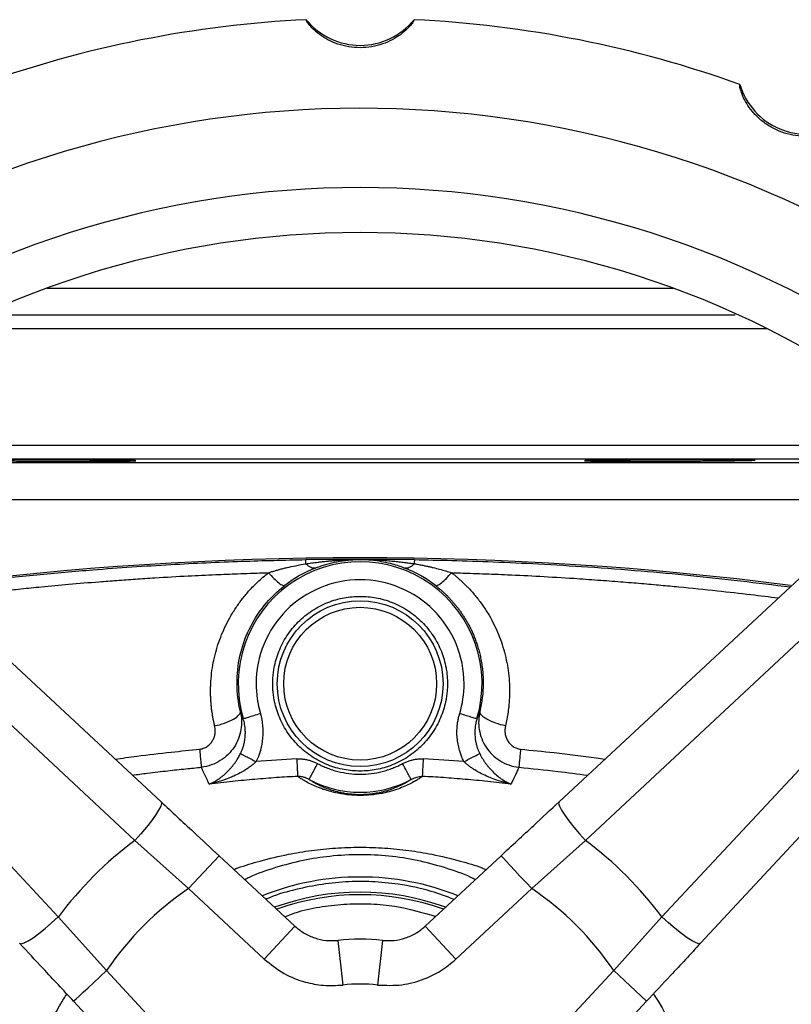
# Model space of a CAD drawing. Header units: millimetres. Extents: x 448 to 1828, y 150 to 1321.
# Tile 6 of 61: x 978 to 1064, y 290 to 400. Entities that reach past the tile are written whole.
import ezdxf

# ---------------------------------------------------------------- set-up
doc = ezdxf.new("R2010")
doc.units = ezdxf.units.MM

msp = doc.modelspace()

# ---------------------------------------------------------------- linework, layer by layer
at = {"color": 7, "linetype": 'Continuous', "lineweight": 25}
for p, q in [((981.07, 369.76), (1015.89, 369.76)), ((1015.89, 369.76), (1050.7, 369.76)), ((956.12, 347.6), (993.76, 312.62)), ((1038.01, 312.62), (1075.65, 347.6)), ((953.25, 343.36), (990.82, 308.33)), ((1040.95, 308.33), (1078.52, 343.36)), ((982.31, 299.82), (947.28, 337.4)), ((1084.49, 337.4), (1049.46, 299.82)), ((1088.73, 334.52), (1053.75, 296.89)), ((990.82, 308.33), (996.8, 302.97)), ((1034.97, 302.97), (1040.95, 308.33)), ((1000.2, 306.63), (996.8, 302.97)), ((1000.2, 306.63), (1008.64, 298.79)), ((1023.13, 298.79), (1031.57, 306.63)), ((996.8, 302.97), (1005.23, 295.12)), ((1026.54, 295.12), (1034.97, 302.97)), ((987.68, 293.85), (982.31, 299.82)), ((1049.46, 299.82), (1044.09, 293.85)), ((1008.64, 298.79), (1005.23, 295.12)), ((1023.13, 298.79), (1026.54, 295.12)), ((1013.4, 297.21), (1013.95, 292.24)), ((1018.37, 297.21), (1017.82, 292.24)), ((995.52, 285.41), (987.68, 293.85)), ((1044.09, 293.85), (1036.25, 285.41)), ((1047.75, 290.44), (1044.09, 293.85)), ((991.86, 282.01), (984.02, 290.44)), ((1047.75, 290.44), (1039.91, 282.01))]:
    msp.add_line(p, q, dxfattribs=at)
at = {"color": 8, "linetype": 'Continuous', "lineweight": 25}
for p, q in [((970.65, 365.26), (1015.03, 365.26)), ((1015.03, 365.26), (1061.13, 365.26)), ((1015.3, 352.25), (954.22, 352.25)), ((1077.57, 352.25), (1015.3, 352.25)), ((1015.89, 350.75), (954.29, 350.75)), ((1077.39, 350.75), (1015.89, 350.75)), ((954.29, 350.35), (1015.89, 350.35)), ((1015.89, 350.35), (1077.4, 350.35)), ((1074.61, 346.22), (957.16, 346.22))]:
    msp.add_line(p, q, dxfattribs=at)
at = {"color": 7, "linetype": 'Continuous', "lineweight": 25, "flags": 128}
for points in [[(993.76, 312.62), (993.8, 312.44), (993.71, 312.13), (993.48, 311.69), (993.13, 311.13), (992.67, 310.5), (992.12, 309.8), (991.49, 309.07), (990.82, 308.33)], [(1038.01, 312.62), (1037.97, 312.44), (1038.06, 312.13), (1038.29, 311.69), (1038.64, 311.13), (1039.1, 310.5), (1039.66, 309.8), (1040.28, 309.07), (1040.95, 308.33)], [(1031.57, 306.63), (1031.63, 306.56), (1031.83, 306.35), (1032.14, 306.01), (1032.56, 305.55), (1033.08, 305), (1033.67, 304.37), (1034.31, 303.68), (1034.97, 302.97)], [(978.02, 296.89), (978.2, 296.84), (978.52, 296.94), (978.96, 297.16), (979.51, 297.51), (980.15, 297.98), (980.85, 298.53), (981.58, 299.15), (982.31, 299.82)], [(1053.75, 296.89), (1053.57, 296.84), (1053.25, 296.94), (1052.81, 297.16), (1052.26, 297.51), (1051.62, 297.98), (1050.92, 298.53), (1050.19, 299.15), (1049.46, 299.82)], [(984.02, 290.44), (984.09, 290.51), (984.3, 290.7), (984.63, 291.01), (985.09, 291.44), (985.64, 291.95), (986.28, 292.54), (986.97, 293.18), (987.68, 293.85)]]:
    msp.add_lwpolyline(points, dxfattribs=at)
at = {"color": 7, "linetype": 'Continuous', "lineweight": 25}
for radius in [9.22, 9.22, 8.5]:
    msp.add_circle((1015.89, 325.76), radius, dxfattribs=at)
for centre, radius, start, end in [((1015.89, 274.76), 125, 92.7514, 109.7488), ((1015.89, 404.49), 7.73, 219.0924, 320.9076), ((1015.89, 274.76), 125, 70.2518, 87.2495), ((1065.53, 394.61), 7.73, 196.5924, 298.4076), ((1015.89, 274.76), 115, 0.8163, 135), ((1015.89, 274.76), 106.18, 54.2173, 125.7827), ((1015.89, 274.76), 101.18, 54.218, 125.7827), ((1015.89, 274.76), 115, 135, 267.5663), ((1015.89, -34.74), 374.5, 82.6576, 97.3479), ((1015.89, 325.76), 13.56, 343.3514, 196.6486), ((1015.89, 325.76), 12.07, 241.982, 298.0179), ((1015.89, 274.76), 41.89, 126.7451, 143.2549), ((1015.89, 274.76), 41.89, 36.7451, 53.2549), ((1015.89, 274.76), 29.5, 68.333, 111.667), ((1015.89, 274.76), 34.06, 124.0846, 145.9154), ((1015.89, 274.76), 27.81, 69.9954, 110.0046), ((1015.89, 274.76), 34.06, 34.0846, 55.9154), ((1015.89, 274.76), 22.59, 83.6758, 96.3242), ((1015.89, 274.76), 17.59, 83.6758, 96.3242)]:
    msp.add_arc(centre, radius, start, end, dxfattribs=at)
at = {"color": 8, "linetype": 'Continuous', "lineweight": 25}
msp.add_arc((1015.89, 274.76), 27.53, 70.2944, 109.7056, dxfattribs=at)
at = {"color": 7, "linetype": 'Continuous', "lineweight": 25}
for points, knots in [([(1021.89, 399.62), (1021.89, 399.59), (1021.9, 399.53), (1021.62, 399.13), (1021.14, 398.58), (1020.42, 397.96), (1019.5, 397.37), (1018.4, 396.89), (1017.18, 396.57), (1015.89, 396.47), (1014.61, 396.57), (1013.38, 396.89), (1012.27, 397.37), (1011.34, 397.97), (1010.62, 398.59), (1010.14, 399.14), (1009.87, 399.53), (1009.88, 399.59), (1009.89, 399.62)], [0, 0, 0, 0, 0.0742073, 0.1444005, 0.2109035, 0.2724193, 0.330581, 0.387672, 0.4434376, 0.4996006, 0.5557429, 0.6114246, 0.6692692, 0.7280609, 0.7898315, 0.8566264, 0.9261415, 1, 1, 1, 1]), ([(1069.21, 387.82), (1069.2, 387.79), (1069.19, 387.73), (1068.78, 387.47), (1068.12, 387.15), (1067.22, 386.85), (1066.14, 386.65), (1064.95, 386.63), (1063.7, 386.8), (1062.47, 387.2), (1061.32, 387.79), (1060.31, 388.55), (1059.47, 389.42), (1058.84, 390.33), (1058.41, 391.18), (1058.18, 391.87), (1058.08, 392.34), (1058.11, 392.38), (1058.12, 392.41)], [0, 0, 0, 0, 0.074207, 0.144401, 0.210903, 0.272419, 0.330581, 0.387672, 0.443438, 0.499601, 0.555743, 0.611425, 0.669269, 0.728061, 0.789831, 0.856626, 0.926141, 1, 1, 1, 1]), ([(1015.89, 366.76), (1012.63, 366.76), (1006.02, 366.76), (996.01, 366.76), (985.92, 366.76), (978.49, 366.76), (974.6, 366.76), (973.92, 366.76)], [0, 0, 0, 0, 0.226378, 0.460377, 0.701327, 0.948393, 1, 1, 1, 1]), ([(1057.61, 366.76), (1057.01, 366.76), (1053.17, 366.76), (1045.86, 366.76), (1035.76, 366.76), (1025.76, 366.76), (1019.14, 366.76), (1015.89, 366.76)], [0, 0, 0, 0, 0.045416, 0.294095, 0.536618, 0.772144, 1, 1, 1, 1]), ([(981.44, 350.66), (981.34, 350.66), (981.13, 350.66), (980.82, 350.66), (980.51, 350.66), (980.21, 350.67), (979.9, 350.67), (979.39, 350.67), (978.69, 350.67), (977.81, 350.67), (976.96, 350.67), (975.89, 350.67), (974.72, 350.66), (973.56, 350.66), (972.67, 350.65), (972.08, 350.63), (971.88, 350.62), (972.05, 350.61), (972.48, 350.59), (972.92, 350.58), (973.14, 350.58), (973.44, 350.57), (973.94, 350.57), (974.91, 350.55), (976.04, 350.54), (977.22, 350.53), (978.09, 350.53), (978.97, 350.52), (979.72, 350.52), (980.37, 350.51), (980.91, 350.51), (981.26, 350.51), (981.44, 350.51)], [0, 0, 0, 0, 0.010416, 0.020816, 0.031208, 0.0416, 0.052001, 0.06242, 0.093665, 0.124912, 0.156203, 0.187498, 0.250103, 0.307906, 0.368816, 0.432832, 0.499953, 0.556095, 0.624874, 0.650296, 0.661961, 0.672927, 0.709781, 0.749947, 0.820828, 0.853607, 0.886185, 0.916095, 0.945906, 0.963967, 0.981974, 1, 1, 1, 1]), ([(981.44, 350.51), (981.55, 350.51), (981.76, 350.51), (982.07, 350.51), (982.38, 350.51), (982.68, 350.51), (982.99, 350.5), (983.5, 350.5), (984.21, 350.5), (985.09, 350.5), (985.93, 350.5), (986.98, 350.5), (988.18, 350.51), (989.4, 350.52), (990.33, 350.53), (990.84, 350.54), (990.98, 350.56), (990.9, 350.57), (990.74, 350.57), (990.58, 350.58), (990.45, 350.58), (990.08, 350.59), (989.36, 350.61), (988.13, 350.62), (986.91, 350.63), (985.78, 350.64), (984.92, 350.65), (984.04, 350.65), (983.27, 350.66), (982.59, 350.66), (982.02, 350.66), (981.64, 350.66), (981.44, 350.66)], [0, 0, 0, 0, 0.0104614, 0.0208916, 0.0313051, 0.0417167, 0.0521414, 0.0625938, 0.0938662, 0.1251383, 0.1563952, 0.1876561, 0.2485324, 0.3107662, 0.3790078, 0.446447, 0.4999409, 0.5400844, 0.5769437, 0.5879126, 0.5995811, 0.6250121, 0.6937803, 0.7499313, 0.8172166, 0.8492375, 0.8813689, 0.9118061, 0.9422931, 0.9615308, 0.9807477, 1, 1, 1, 1]), ([(1057.04, 350.66), (1056.97, 350.66), (1056.82, 350.66), (1056.59, 350.66), (1056.36, 350.66), (1056.11, 350.67), (1055.86, 350.67), (1055.44, 350.67), (1054.82, 350.67), (1053.97, 350.67), (1053.09, 350.67), (1051.89, 350.67), (1050.37, 350.66), (1048.57, 350.66), (1046.81, 350.65), (1045.1, 350.63), (1043.64, 350.62), (1042.41, 350.61), (1041.69, 350.59), (1041.33, 350.58), (1041.19, 350.58), (1041.04, 350.57), (1040.88, 350.57), (1040.78, 350.55), (1040.94, 350.54), (1041.31, 350.53), (1041.66, 350.53), (1042.08, 350.52), (1042.5, 350.52), (1042.89, 350.51), (1043.24, 350.51), (1043.48, 350.51), (1043.61, 350.51)], [0, 0, 0, 0, 0.010416, 0.020816, 0.031208, 0.0416, 0.052001, 0.06242, 0.093665, 0.124912, 0.156203, 0.187498, 0.250103, 0.307906, 0.368816, 0.432832, 0.499953, 0.556095, 0.624874, 0.650296, 0.661961, 0.672927, 0.709781, 0.749947, 0.820828, 0.853607, 0.886185, 0.916095, 0.945906, 0.963967, 0.981974, 1, 1, 1, 1]), ([(1043.61, 350.51), (1043.68, 350.51), (1043.82, 350.51), (1044.04, 350.51), (1044.26, 350.51), (1044.5, 350.51), (1044.73, 350.5), (1045.14, 350.5), (1045.74, 350.5), (1046.56, 350.5), (1047.42, 350.5), (1048.62, 350.5), (1050.19, 350.51), (1052.12, 350.52), (1053.86, 350.53), (1055.45, 350.54), (1056.94, 350.56), (1057.97, 350.57), (1058.52, 350.58), (1058.73, 350.58), (1059, 350.59), (1059.45, 350.6), (1059.77, 350.61), (1059.86, 350.62), (1059.72, 350.63), (1059.38, 350.64), (1059.05, 350.65), (1058.64, 350.65), (1058.22, 350.66), (1057.81, 350.66), (1057.44, 350.66), (1057.18, 350.66), (1057.04, 350.66)], [0, 0, 0, 0, 0.009952, 0.019877, 0.029787, 0.039696, 0.049615, 0.059559, 0.08993, 0.120299, 0.151268, 0.182241, 0.245305, 0.309566, 0.375023, 0.42689, 0.489356, 0.562405, 0.584851, 0.595612, 0.606063, 0.644751, 0.714499, 0.749918, 0.817207, 0.849229, 0.881362, 0.911801, 0.94229, 0.961529, 0.980747, 1, 1, 1, 1]), ([(1015.89, 339.58), (1015.72, 339.59), (1015.39, 339.59), (1014.9, 339.59), (1014.33, 339.59), (1013.68, 339.59), (1012.96, 339.59), (1012.29, 339.59), (1011.66, 339.58), (1011.05, 339.58), (1010.44, 339.57), (1010.05, 339.56), (1009.85, 339.56)], [0, 0, 0, 0, 0.087893, 0.171118, 0.2497, 0.378576, 0.500021, 0.606508, 0.709512, 0.809258, 0.905996, 1, 1, 1, 1]), ([(1009.86, 339.1), (1009.86, 339.25), (1009.85, 339.37), (1009.85, 339.52), (1009.85, 339.56), (1009.85, 339.56)], [0, 0, 0, 0, 0.5, 0.5, 1, 1, 1, 1]), ([(1009.86, 339.1), (1009.96, 339.12), (1010.17, 339.15), (1010.5, 339.19), (1010.85, 339.24), (1011.21, 339.28), (1011.6, 339.33), (1012, 339.37), (1012.43, 339.41), (1013.27, 339.49), (1014.31, 339.56), (1015.31, 339.58), (1015.77, 339.58), (1015.89, 339.58)], [0, 0, 0, 0, 0.0516269, 0.1062272, 0.1638831, 0.2246672, 0.2886419, 0.3558588, 0.4263587, 0.5001716, 0.7730825, 0.9414902, 1, 1, 1, 1]), ([(1010.9, 338.62), (1010.99, 338.66), (1011.16, 338.72), (1011.41, 338.81), (1011.67, 338.9), (1011.93, 338.99), (1012.2, 339.07), (1012.47, 339.14), (1012.74, 339.21), (1013.02, 339.27), (1013.41, 339.35), (1013.93, 339.44), (1014.57, 339.52), (1015.23, 339.57), (1015.67, 339.58), (1015.89, 339.58)], [0, 0, 0, 0, 0.056538, 0.112685, 0.16851, 0.224074, 0.279435, 0.334642, 0.389736, 0.44476, 0.499766, 0.624773, 0.749953, 0.875104, 1, 1, 1, 1]), ([(1021.92, 339.56), (1021.81, 339.56), (1021.59, 339.56), (1021.27, 339.57), (1020.93, 339.57), (1020.6, 339.58), (1020.25, 339.58), (1019.91, 339.58), (1019.55, 339.59), (1019.2, 339.59), (1018.71, 339.59), (1018.09, 339.59), (1017.36, 339.59), (1016.62, 339.59), (1016.14, 339.59), (1015.89, 339.58)], [0, 0, 0, 0, 0.051878, 0.104568, 0.158119, 0.212579, 0.267992, 0.324401, 0.381846, 0.440366, 0.499997, 0.621402, 0.750316, 0.869832, 1, 1, 1, 1]), ([(1015.89, 339.58), (1016, 339.58), (1016.22, 339.58), (1016.55, 339.57), (1016.87, 339.55), (1017.2, 339.52), (1017.74, 339.46), (1018.5, 339.33), (1019.39, 339.12), (1020.11, 338.9), (1020.57, 338.74), (1020.79, 338.65), (1020.87, 338.62)], [0, 0, 0, 0, 0.062747, 0.125321, 0.187764, 0.250123, 0.312944, 0.499852, 0.698394, 0.848783, 0.949671, 1, 1, 1, 1]), ([(1015.89, 339.58), (1016.01, 339.58), (1016.26, 339.58), (1016.77, 339.57), (1017.39, 339.55), (1018.15, 339.51), (1018.88, 339.46), (1019.56, 339.39), (1020.2, 339.32), (1020.8, 339.25), (1021.37, 339.18), (1021.74, 339.13), (1021.91, 339.1)], [0, 0, 0, 0, 0.063273, 0.125357, 0.250269, 0.375779, 0.499807, 0.611104, 0.716818, 0.816866, 0.911235, 1, 1, 1, 1]), ([(1021.92, 339.56), (1021.92, 339.56), (1021.92, 339.52), (1021.92, 339.37), (1021.91, 339.25), (1021.91, 339.1)], [0, 0, 0, 0, 0.5, 0.5, 1, 1, 1, 1]), ([(1005.71, 338.11), (1005.83, 338.15), (1006.09, 338.23), (1006.49, 338.35), (1006.9, 338.46), (1007.33, 338.58), (1007.93, 338.72), (1008.78, 338.91), (1009.47, 339.04), (1009.86, 339.1)], [0, 0, 0, 0, 0.092578, 0.188875, 0.288883, 0.392598, 0.500018, 0.724086, 1, 1, 1, 1]), ([(1010.9, 338.62), (1010.84, 338.6), (1010.69, 338.58), (1010.43, 338.66), (1010.14, 338.83), (1009.95, 339.01), (1009.86, 339.1)], [-0.000001, -0.000001, -0.000001, -0.000001, 0.25, 0.5, 0.75, 1, 1, 1, 1]), ([(1021.91, 339.1), (1021.82, 339.01), (1021.63, 338.83), (1021.34, 338.66), (1021.09, 338.58), (1020.93, 338.6), (1020.87, 338.62)], [0.0000009, 0.0000009, 0.0000009, 0.0000009, 0.25, 0.5, 0.75, 1, 1, 1, 1]), ([(1021.91, 339.1), (1022.08, 339.08), (1022.39, 339.02), (1022.84, 338.93), (1023.26, 338.85), (1023.64, 338.77), (1024.13, 338.65), (1024.72, 338.5), (1025.41, 338.31), (1025.85, 338.17), (1026.06, 338.11)], [0, 0, 0, 0, 0.116599, 0.224897, 0.324893, 0.416592, 0.5, 0.676969, 0.843643, 1, 1, 1, 1]), ([(999.71, 321.07), (999.68, 321.2), (999.62, 321.47), (999.54, 321.88), (999.47, 322.29), (999.4, 322.71), (999.35, 323.13), (999.31, 323.56), (999.28, 323.99), (999.26, 324.42), (999.26, 324.86), (999.26, 325.31), (999.28, 326), (999.36, 326.93), (999.54, 328.1), (999.81, 329.26), (1000.16, 330.39), (1000.59, 331.5), (1001.1, 332.58), (1001.69, 333.63), (1002.35, 334.63), (1003.08, 335.59), (1003.8, 336.39), (1004.47, 337.06), (1005.07, 337.6), (1005.5, 337.94), (1005.71, 338.11)], [0, 0, 0, 0, 0.021921, 0.043969, 0.066154, 0.088487, 0.11098, 0.133644, 0.156492, 0.179535, 0.202787, 0.226262, 0.249973, 0.312064, 0.375062, 0.437442, 0.500019, 0.562094, 0.624926, 0.687655, 0.750101, 0.812655, 0.874936, 0.916841, 0.958503, 1, 1, 1, 1]), ([(1027.45, 325.76), (1027.45, 328.83), (1026.23, 331.77), (1021.89, 336.1), (1018.95, 337.32), (1012.82, 337.32), (1009.88, 336.1), (1005.54, 331.77), (1004.32, 328.83), (1004.32, 325.76)], [0, 0, 0, 0, 0.25, 0.25, 0.5, 0.5, 0.75, 0.75, 1, 1, 1, 1]), ([(1005.71, 338.11), (1005.9, 337.89), (1006.1, 337.67), (1006.48, 337.28), (1006.67, 337.11), (1007.01, 336.84), (1007.15, 336.75), (1007.38, 336.66), (1007.46, 336.65), (1007.51, 336.68)], [0, 0, 0, 0, 0.25, 0.25, 0.5, 0.5, 0.75, 0.75, 1, 1, 1, 1]), ([(1024.27, 336.68), (1024.31, 336.65), (1024.4, 336.66), (1024.62, 336.75), (1024.76, 336.84), (1025.1, 337.11), (1025.29, 337.28), (1025.67, 337.67), (1025.87, 337.89), (1026.06, 338.11)], [0, 0, 0, 0, 0.25, 0.25, 0.5, 0.5, 0.75, 0.75, 1, 1, 1, 1]), ([(1026.06, 338.11), (1026.17, 338.02), (1026.38, 337.86), (1026.69, 337.6), (1027, 337.33), (1027.29, 337.06), (1027.59, 336.77), (1028.06, 336.29), (1028.69, 335.59), (1029.42, 334.63), (1030.09, 333.63), (1030.87, 332.24), (1031.65, 330.41), (1032.16, 328.49), (1032.41, 326.93), (1032.51, 325.75), (1032.52, 324.57), (1032.46, 323.52), (1032.35, 322.61), (1032.23, 321.83), (1032.11, 321.32), (1032.06, 321.07)], [0, 0, 0, 0, 0.020667, 0.04139, 0.062179, 0.083042, 0.10399, 0.125033, 0.187426, 0.250062, 0.312515, 0.37507, 0.500005, 0.624937, 0.687885, 0.749956, 0.812948, 0.874964, 0.917208, 0.958864, 1, 1, 1, 1]), ([(1002.2, 325.76), (1002.19, 326.79), (1002.3, 327.83), (1002.75, 329.85), (1003.09, 330.84), (1004, 332.73), (1004.56, 333.63), (1005.89, 335.27), (1006.65, 336.02), (1007.51, 336.68)], [0, 0, 0, 0, 0.25, 0.25, 0.5, 0.5, 0.75, 0.75, 1, 1, 1, 1]), ([(1024.27, 336.68), (1024.36, 336.61), (1024.55, 336.46), (1024.83, 336.22), (1025.11, 335.98), (1025.39, 335.72), (1025.66, 335.45), (1025.92, 335.17), (1026.18, 334.88), (1026.44, 334.58), (1026.69, 334.27), (1026.94, 333.94), (1027.17, 333.61), (1027.4, 333.26), (1027.63, 332.91), (1027.84, 332.54), (1028.04, 332.16), (1028.24, 331.76), (1028.44, 331.33), (1028.63, 330.86), (1028.82, 330.35), (1029, 329.81), (1029.16, 329.22), (1029.3, 328.6), (1029.42, 327.94), (1029.51, 327.25), (1029.57, 326.51), (1029.58, 326.01), (1029.58, 325.76)], [0, 0, 0, 0, 0.027965, 0.056363, 0.085194, 0.114459, 0.144162, 0.174302, 0.204881, 0.2359, 0.26736, 0.299263, 0.33161, 0.364401, 0.397637, 0.43132, 0.465449, 0.500026, 0.538044, 0.578726, 0.622073, 0.668084, 0.716757, 0.768091, 0.822084, 0.878735, 0.938041, 1, 1, 1, 1]), ([(1006.17, 325.76), (1006.17, 325.86), (1006.17, 326.06), (1006.18, 326.35), (1006.21, 326.65), (1006.24, 326.94), (1006.28, 327.24), (1006.36, 327.74), (1006.53, 328.45), (1006.84, 329.35), (1007.24, 330.24), (1007.91, 331.38), (1008.96, 332.68), (1010.52, 333.94), (1012.26, 334.85), (1014.07, 335.37), (1015.89, 335.53), (1017.7, 335.37), (1019.51, 334.85), (1021.25, 333.94), (1022.81, 332.68), (1023.86, 331.38), (1024.53, 330.24), (1024.93, 329.35), (1025.24, 328.45), (1025.43, 327.64), (1025.54, 326.94), (1025.59, 326.35), (1025.6, 325.96), (1025.6, 325.76)], [0, 0, 0, 0, 0.009731, 0.019445, 0.029151, 0.038858, 0.048574, 0.05831, 0.089198, 0.120102, 0.152278, 0.18447, 0.250119, 0.315768, 0.380053, 0.441772, 0.500003, 0.558234, 0.619953, 0.684238, 0.749888, 0.815537, 0.847712, 0.879904, 0.910792, 0.941696, 0.961139, 0.980549, 1, 1, 1, 1]), ([(1025.6, 325.76), (1025.6, 325.66), (1025.6, 325.46), (1025.59, 325.17), (1025.56, 324.87), (1025.53, 324.58), (1025.49, 324.28), (1025.41, 323.78), (1025.24, 323.07), (1024.93, 322.16), (1024.53, 321.28), (1023.86, 320.14), (1022.81, 318.84), (1021.25, 317.58), (1019.51, 316.67), (1017.7, 316.15), (1015.89, 315.99), (1014.07, 316.15), (1012.26, 316.67), (1010.52, 317.58), (1008.96, 318.84), (1007.91, 320.14), (1007.24, 321.28), (1006.84, 322.16), (1006.53, 323.07), (1006.34, 323.87), (1006.23, 324.58), (1006.18, 325.17), (1006.17, 325.56), (1006.17, 325.76)], [0, 0, 0, 0, 0.009731, 0.019445, 0.029151, 0.038858, 0.048574, 0.05831, 0.089198, 0.120102, 0.152278, 0.18447, 0.250119, 0.315768, 0.380053, 0.441772, 0.500003, 0.558234, 0.619953, 0.684238, 0.749888, 0.815537, 0.847712, 0.879904, 0.910792, 0.941696, 0.961139, 0.980549, 1, 1, 1, 1]), ([(1002.57, 322.68), (1002.72, 322.02), (1002.75, 320.98), (1002.39, 319.64), (1001.91, 318.69), (1001.23, 317.85), (1000.07, 316.94), (999, 316.55), (998.23, 316.47)], [-0.000009, -0.000009, -0.000009, -0.000009, 0.25, 0.375, 0.5, 0.625, 0.75, 0.999994, 0.999994, 0.999994, 0.999994]), ([(999.71, 321.07), (1000.06, 321.14), (1000.44, 321.25), (1001.17, 321.5), (1001.51, 321.66), (1002.07, 321.97), (1002.29, 322.14), (1002.54, 322.44), (1002.59, 322.57), (1002.57, 322.68)], [0, 0, 0, 0, 0.25, 0.25, 0.5, 0.5, 0.75, 0.75, 1, 1, 1, 1]), ([(1002.89, 321.87), (1002.87, 321.93), (1002.82, 322.05), (1002.75, 322.22), (1002.68, 322.38), (1002.62, 322.54), (1002.58, 322.63), (1002.57, 322.68)], [0, 0, 0, 0, 0.1988502, 0.3982644, 0.5982536, 0.7988285, 1, 1, 1, 1]), ([(1002.89, 321.87), (1002.9, 321.87), (1002.95, 321.89), (1003.14, 321.95), (1003.29, 321.99), (1003.64, 322.1), (1003.85, 322.16), (1004.31, 322.3), (1004.56, 322.37), (1004.81, 322.45)], [0, 0, 0, 0, 0.25, 0.25, 0.5, 0.5, 0.75, 0.75, 1, 1, 1, 1]), ([(1027.44, 317.09), (1027.4, 317.15), (1027.33, 317.29), (1027.24, 317.5), (1027.15, 317.71), (1027.07, 317.93), (1027, 318.15), (1026.89, 318.51), (1026.77, 319.04), (1026.67, 319.72), (1026.65, 320.41), (1026.68, 321.02), (1026.75, 321.55), (1026.84, 322.01), (1026.92, 322.3), (1026.96, 322.45)], [0, 0, 0, 0, 0.041438, 0.082914, 0.124475, 0.166166, 0.208032, 0.250119, 0.374711, 0.500008, 0.62502, 0.749973, 0.83373, 0.916958, 1, 1, 1, 1]), ([(1026.96, 322.45), (1027.21, 322.37), (1027.46, 322.3), (1027.92, 322.16), (1028.13, 322.1), (1028.48, 321.99), (1028.63, 321.95), (1028.82, 321.89), (1028.88, 321.87), (1028.88, 321.87)], [0, 0, 0, 0, 0.25, 0.25, 0.5, 0.5, 0.75, 0.75, 1, 1, 1, 1]), ([(1029.2, 322.68), (1029.19, 322.63), (1029.15, 322.54), (1029.09, 322.38), (1029.02, 322.22), (1028.95, 322.05), (1028.9, 321.93), (1028.88, 321.87)], [0, 0, 0, 0, 0.201165, 0.401736, 0.601726, 0.801143, 1, 1, 1, 1]), ([(1029.2, 322.68), (1029.05, 322.02), (1029.03, 321.33), (1029.26, 319.97), (1029.5, 319.31), (1030.28, 318.12), (1030.8, 317.6), (1032.05, 316.81), (1032.77, 316.55), (1033.54, 316.47)], [0, 0, 0, 0, 0.25, 0.25, 0.5, 0.5, 0.75, 0.75, 1, 1, 1, 1]), ([(1032.06, 321.07), (1031.71, 321.14), (1031.33, 321.25), (1030.6, 321.5), (1030.26, 321.66), (1029.7, 321.97), (1029.48, 322.14), (1029.23, 322.44), (1029.19, 322.57), (1029.2, 322.68)], [0, 0, 0, 0, 0.25, 0.25, 0.5, 0.5, 0.75, 0.75, 1, 1, 1, 1]), ([(998.03, 318.48), (998.07, 318.48), (998.14, 318.49), (998.25, 318.51), (998.36, 318.54), (998.51, 318.59), (998.68, 318.66), (998.94, 318.81), (999.22, 319.05), (999.48, 319.4), (999.67, 319.79), (999.76, 320.16), (999.78, 320.5), (999.77, 320.78), (999.73, 320.97), (999.71, 321.07)], [0, 0, 0, 0, 0.031138, 0.062303, 0.093647, 0.125322, 0.187534, 0.250275, 0.3752, 0.500193, 0.623243, 0.749867, 0.83313, 0.916104, 1, 1, 1, 1]), ([(1002.58, 317.98), (1002.61, 318.04), (1002.66, 318.15), (1002.74, 318.33), (1002.81, 318.52), (1002.88, 318.71), (1002.96, 318.99), (1003.05, 319.39), (1003.11, 319.88), (1003.13, 320.4), (1003.1, 320.84), (1003.05, 321.23), (1002.98, 321.55), (1002.92, 321.77), (1002.89, 321.87)], [0, 0, 0, 0, 0.046617, 0.09499, 0.145072, 0.196808, 0.250134, 0.363462, 0.499957, 0.626803, 0.750119, 0.833506, 0.916877, 1, 1, 1, 1]), ([(1028.88, 321.87), (1028.86, 321.8), (1028.82, 321.66), (1028.76, 321.42), (1028.72, 321.17), (1028.67, 320.83), (1028.64, 320.4), (1028.66, 319.92), (1028.71, 319.46), (1028.8, 319.04), (1028.91, 318.65), (1029.04, 318.3), (1029.14, 318.08), (1029.19, 317.98)], [0, 0, 0, 0, 0.055202, 0.115133, 0.179973, 0.249897, 0.373201, 0.500057, 0.61272, 0.719623, 0.82013, 0.913722, 1, 1, 1, 1]), ([(1032.06, 321.07), (1032.05, 321.02), (1032.03, 320.92), (1032.01, 320.78), (1031.99, 320.64), (1031.99, 320.5), (1032, 320.36), (1032.03, 320.12), (1032.1, 319.79), (1032.29, 319.4), (1032.55, 319.05), (1032.84, 318.81), (1033.09, 318.66), (1033.3, 318.57), (1033.52, 318.51), (1033.67, 318.49), (1033.74, 318.48)], [0, 0, 0, 0, 0.042092, 0.083822, 0.125345, 0.166816, 0.208387, 0.250208, 0.376781, 0.499927, 0.624923, 0.74985, 0.812479, 0.874753, 0.937648, 1, 1, 1, 1]), ([(998.03, 318.48), (998.05, 318.23), (998.08, 317.99), (998.12, 317.54), (998.14, 317.33), (998.18, 316.97), (998.2, 316.82), (998.22, 316.59), (998.23, 316.51), (998.23, 316.47)], [0, 0, 0, 0, 0.25, 0.25, 0.5, 0.5, 0.75, 0.75, 1, 1, 1, 1]), ([(999.11, 314.6), (999.16, 314.62), (999.33, 314.69), (999.61, 314.83), (999.92, 315.01), (1000.25, 315.23), (1000.6, 315.49), (1001, 315.84), (1001.33, 316.17), (1001.61, 316.5), (1001.82, 316.76), (1002.02, 317.04), (1002.2, 317.31), (1002.35, 317.55), (1002.47, 317.76), (1002.54, 317.91), (1002.58, 317.98)], [0, 0, 0, 0, 0.036345, 0.142809, 0.215964, 0.285543, 0.411286, 0.499699, 0.624672, 0.689325, 0.749733, 0.814681, 0.874425, 0.917451, 0.959259, 1, 1, 1, 1]), ([(1002.58, 317.98), (1002.61, 317.96), (1002.68, 317.93), (1002.88, 317.83), (1003.02, 317.76), (1003.35, 317.59), (1003.55, 317.49), (1003.94, 317.29), (1004.14, 317.18), (1004.34, 317.09)], [0, 0, 0, 0, 0.25, 0.25, 0.5, 0.5, 0.75, 0.75, 1, 1, 1, 1]), ([(1027.44, 317.09), (1027.63, 317.18), (1027.83, 317.29), (1028.23, 317.49), (1028.42, 317.59), (1028.75, 317.76), (1028.89, 317.83), (1029.09, 317.93), (1029.16, 317.96), (1029.19, 317.98)], [0, 0, 0, 0, 0.25, 0.25, 0.5, 0.5, 0.75, 0.75, 1, 1, 1, 1]), ([(1029.19, 317.98), (1029.21, 317.94), (1029.26, 317.85), (1029.33, 317.72), (1029.4, 317.59), (1029.48, 317.46), (1029.59, 317.28), (1029.75, 317.04), (1029.95, 316.76), (1030.16, 316.5), (1030.45, 316.17), (1030.83, 315.78), (1031.32, 315.36), (1031.81, 315.03), (1032.21, 314.81), (1032.48, 314.68), (1032.61, 314.62), (1032.66, 314.6)], [0, 0, 0, 0, 0.024328, 0.049018, 0.074105, 0.099622, 0.125599, 0.185335, 0.250294, 0.310696, 0.375357, 0.500333, 0.643089, 0.785816, 0.892859, 0.958366, 1, 1, 1, 1]), ([(1033.74, 318.48), (1033.72, 318.23), (1033.69, 317.99), (1033.65, 317.54), (1033.63, 317.33), (1033.59, 316.97), (1033.57, 316.82), (1033.55, 316.59), (1033.54, 316.51), (1033.54, 316.47)], [0, 0, 0, 0, 0.25, 0.25, 0.5, 0.5, 0.75, 0.75, 1, 1, 1, 1]), ([(1004.34, 317.09), (1004.29, 317.04), (1004.19, 316.95), (1004.03, 316.82), (1003.87, 316.69), (1003.7, 316.56), (1003.52, 316.43), (1003.33, 316.3), (1003.01, 316.09), (1002.52, 315.81), (1001.9, 315.51), (1001.21, 315.22), (1000.57, 314.99), (999.96, 314.81), (999.51, 314.69), (999.23, 314.63), (999.11, 314.6)], [0, 0, 0, 0, 0.03225, 0.065676, 0.10027, 0.136024, 0.172934, 0.210992, 0.250195, 0.363325, 0.500142, 0.602277, 0.750061, 0.851024, 0.934279, 1, 1, 1, 1]), ([(1008.83, 317.4), (1008.84, 317.19), (1008.86, 316.97), (1008.88, 316.54), (1008.89, 316.33), (1008.91, 315.97), (1008.92, 315.81), (1008.93, 315.58), (1008.93, 315.5), (1008.94, 315.45)], [0, 0, 0, 0, 0.25, 0.25, 0.5, 0.5, 0.75, 0.75, 1, 1, 1, 1]), ([(1008.83, 317.4), (1008.9, 317.4), (1009.03, 317.4), (1009.23, 317.4), (1009.43, 317.39), (1009.63, 317.37), (1009.83, 317.33), (1010.1, 317.28), (1010.42, 317.19), (1010.8, 317.05), (1011.04, 316.93), (1011.16, 316.87)], [0, 0, 0, 0, 0.082664, 0.1653544, 0.248256, 0.3315524, 0.4154242, 0.5000488, 0.6666259, 0.832837, 1, 1, 1, 1]), ([(1010.22, 315.11), (1010.22, 315.11), (1010.24, 315.16), (1010.34, 315.34), (1010.41, 315.47), (1010.59, 315.82), (1010.7, 316.02), (1010.93, 316.45), (1011.05, 316.67), (1011.16, 316.87)], [0, 0, 0, 0, 0.25, 0.25, 0.5, 0.5, 0.75, 0.75, 1, 1, 1, 1]), ([(1011.16, 316.87), (1011.25, 316.82), (1011.43, 316.73), (1011.7, 316.6), (1011.98, 316.48), (1012.26, 316.37), (1012.54, 316.26), (1012.83, 316.16), (1013.12, 316.08), (1013.72, 315.92), (1014.64, 315.74), (1015.89, 315.67), (1017.14, 315.74), (1018.15, 315.93), (1018.94, 316.16), (1019.52, 316.36), (1020.07, 316.6), (1020.43, 316.78), (1020.62, 316.87)], [0, 0, 0, 0, 0.0308785, 0.0616746, 0.0924164, 0.1231317, 0.1538486, 0.1845952, 0.2153995, 0.2462892, 0.3731253, 0.5000137, 0.6268498, 0.7537382, 0.8154061, 0.8768561, 0.9383127, 1, 1, 1, 1]), ([(1020.62, 316.87), (1020.67, 316.9), (1020.79, 316.96), (1020.98, 317.05), (1021.16, 317.12), (1021.35, 317.19), (1021.55, 317.24), (1021.81, 317.31), (1022.14, 317.37), (1022.54, 317.41), (1022.8, 317.4), (1022.94, 317.4)], [0, 0, 0, 0, 0.083587, 0.166857, 0.249976, 0.333109, 0.416422, 0.500079, 0.668203, 0.834367, 1, 1, 1, 1]), ([(1021.55, 315.11), (1021.55, 315.11), (1021.53, 315.16), (1021.43, 315.34), (1021.36, 315.47), (1021.18, 315.82), (1021.07, 316.02), (1020.84, 316.45), (1020.72, 316.67), (1020.62, 316.87)], [0, 0, 0, 0, 0.25, 0.25, 0.5, 0.5, 0.75, 0.75, 1, 1, 1, 1]), ([(1022.83, 315.45), (1022.84, 315.5), (1022.84, 315.58), (1022.85, 315.81), (1022.86, 315.97), (1022.88, 316.33), (1022.89, 316.54), (1022.91, 316.97), (1022.93, 317.19), (1022.94, 317.4)], [0, 0, 0, 0, 0.25, 0.25, 0.5, 0.5, 0.75, 0.75, 1, 1, 1, 1]), ([(1032.66, 314.6), (1032.54, 314.63), (1032.26, 314.69), (1031.81, 314.81), (1031.2, 314.99), (1030.57, 315.22), (1029.87, 315.51), (1029.25, 315.81), (1028.71, 316.12), (1028.3, 316.39), (1027.99, 316.62), (1027.7, 316.85), (1027.52, 317.01), (1027.44, 317.09)], [0, 0, 0, 0, 0.06572, 0.148971, 0.249929, 0.397718, 0.499863, 0.636679, 0.749823, 0.817672, 0.882005, 0.942794, 1, 1, 1, 1]), ([(999.11, 314.6), (999.07, 314.67), (999, 314.8), (998.91, 315), (998.82, 315.17), (998.75, 315.33), (998.68, 315.48), (998.58, 315.68), (998.47, 315.93), (998.34, 316.22), (998.27, 316.39), (998.23, 316.47)], [0, 0, 0, 0, 0.096548, 0.187811, 0.273788, 0.354477, 0.429877, 0.499987, 0.675543, 0.842215, 1, 1, 1, 1]), ([(1008.94, 315.45), (1008.55, 315.43), (1007.77, 315.39), (1006.6, 315.31), (1005.4, 315.22), (1004.18, 315.12), (1002.94, 315.01), (1001.68, 314.89), (1000.4, 314.75), (999.54, 314.65), (999.11, 314.6)], [0, 0, 0, 0, 0.117377, 0.23693, 0.358659, 0.482565, 0.608649, 0.736916, 0.867366, 1, 1, 1, 1]), ([(1022.83, 315.45), (1022.77, 315.41), (1022.65, 315.32), (1022.45, 315.19), (1022.25, 315.07), (1022.05, 314.95), (1021.72, 314.76), (1021.24, 314.51), (1020.5, 314.19), (1019.66, 313.89), (1018.63, 313.61), (1017.61, 313.43), (1016.65, 313.35), (1015.89, 313.32), (1015.12, 313.35), (1014.16, 313.43), (1013.33, 313.58), (1012.6, 313.76), (1012.12, 313.9), (1011.67, 314.05), (1011.14, 314.25), (1010.53, 314.51), (1010, 314.79), (1009.58, 315.03), (1009.25, 315.24), (1009.04, 315.38), (1008.94, 315.45)], [0, 0, 0, 0, 0.027223, 0.053324, 0.078311, 0.102191, 0.124976, 0.189882, 0.249939, 0.317079, 0.374857, 0.437316, 0.468664, 0.499936, 0.531268, 0.562588, 0.625007, 0.655232, 0.687512, 0.717597, 0.750053, 0.810193, 0.875016, 0.913401, 0.955048, 1, 1, 1, 1]), ([(1010.22, 315.11), (1010.17, 315.13), (1010.08, 315.18), (1009.94, 315.24), (1009.82, 315.29), (1009.71, 315.33), (1009.56, 315.37), (1009.37, 315.41), (1009.15, 315.44), (1009.01, 315.45), (1008.94, 315.45)], [0, 0, 0, 0, 0.1205186, 0.2312589, 0.3317529, 0.4216341, 0.5006263, 0.6797078, 0.846413, 1, 1, 1, 1]), ([(1032.66, 314.6), (1032.23, 314.65), (1031.37, 314.75), (1030.09, 314.89), (1028.83, 315.01), (1027.59, 315.12), (1026.37, 315.22), (1025.18, 315.31), (1024, 315.39), (1023.22, 315.43), (1022.83, 315.45)], [0, 0, 0, 0, 0.132602, 0.263029, 0.391282, 0.517361, 0.641272, 0.763015, 0.88259, 1, 1, 1, 1]), ([(1033.54, 316.47), (1033.51, 316.41), (1033.46, 316.28), (1033.37, 316.08), (1033.27, 315.86), (1033.16, 315.61), (1033.02, 315.32), (1032.86, 314.99), (1032.73, 314.73), (1032.66, 314.6)], [0, 0, 0, 0, 0.117514, 0.240023, 0.367524, 0.500015, 0.645584, 0.812249, 1, 1, 1, 1]), ([(1021.55, 315.11), (1021.5, 315.07), (1021.37, 314.98), (1021.12, 314.82), (1020.78, 314.63), (1020.31, 314.39), (1019.84, 314.18), (1019.36, 314.01), (1018.99, 313.88), (1018.6, 313.77), (1018.11, 313.65), (1017.52, 313.53), (1016.75, 313.44), (1015.95, 313.4), (1015.22, 313.43), (1014.61, 313.48), (1014.06, 313.57), (1013.42, 313.7), (1012.73, 313.89), (1012.07, 314.13), (1011.5, 314.37), (1011.03, 314.61), (1010.67, 314.81), (1010.41, 314.97), (1010.27, 315.07), (1010.22, 315.11)], [0, 0, 0, 0, 0.02696, 0.068649, 0.12494, 0.175007, 0.249866, 0.283061, 0.312412, 0.349886, 0.374846, 0.417925, 0.459657, 0.499975, 0.531348, 0.562633, 0.593901, 0.625222, 0.687625, 0.750122, 0.810907, 0.875055, 0.927658, 0.969349, 1, 1, 1, 1]), ([(993.76, 312.62), (994.95, 311.51), (997.09, 309.52), (999.25, 307.52), (1000.2, 306.63)], [0, 0, 0, 0, 0.557667, 1, 1, 1, 1]), ([(1031.57, 306.63), (1032.78, 307.76), (1034.94, 309.76), (1037.08, 311.75), (1038.01, 312.62)], [0, 0, 0, 0, 0.562435, 1, 1, 1, 1]), ([(1008.64, 298.79), (1008.97, 298.51), (1009.64, 297.96), (1010.83, 297.44), (1012.1, 297.15), (1012.97, 297.19), (1013.4, 297.21)], [0, 0, 0, 0, 0.250114, 0.500168, 0.750134, 1, 1, 1, 1]), ([(1018.37, 297.21), (1018.8, 297.19), (1019.67, 297.15), (1020.94, 297.44), (1022.13, 297.96), (1022.8, 298.51), (1023.13, 298.79)], [0, 0, 0, 0, 0.249866, 0.499832, 0.749886, 1, 1, 1, 1]), ([(984.02, 290.44), (982.89, 291.66), (980.88, 293.81), (978.89, 295.95), (978.02, 296.89)], [0, 0, 0, 0, 0.5624346, 1, 1, 1, 1]), ([(1053.75, 296.89), (1052.64, 295.69), (1050.65, 293.55), (1048.64, 291.4), (1047.75, 290.44)], [0, 0, 0, 0, 0.557667, 1, 1, 1, 1]), ([(1005.23, 295.12), (1005.94, 294.56), (1007.31, 293.45), (1009.61, 292.56), (1011.83, 292.13), (1013.23, 292.2), (1013.95, 292.24)], [0, 0, 0, 0, 0.286261, 0.557446, 0.772615, 1, 1, 1, 1]), ([(1017.82, 292.24), (1018.73, 292.21), (1020.49, 292.14), (1022.87, 292.79), (1024.91, 293.77), (1025.98, 294.67), (1026.54, 295.12)], [0, 0, 0, 0, 0.286592, 0.557715, 0.772998, 1, 1, 1, 1])]:
    msp.add_open_spline(points, degree=3, knots=knots, dxfattribs=at)
at = {"color": 8, "linetype": 'Continuous', "lineweight": 25}
for points, knots in [([(968.03, 336.54), (969.85, 336.76), (973.82, 337.26), (979.86, 337.89), (986.97, 338.52), (994.57, 339.03), (1002.47, 339.4), (1007.48, 339.51), (1009.85, 339.56)], [0, 0, 0, 0, 0.13159, 0.28545, 0.434711, 0.641828, 0.830257, 1, 1, 1, 1]), ([(1021.92, 339.56), (1023.3, 339.53), (1026.22, 339.48), (1030.83, 339.32), (1035.87, 339.09), (1041.36, 338.76), (1047.01, 338.33), (1054.52, 337.65), (1060.04, 336.98), (1063.73, 336.52)], [0, 0, 0, 0, 0.099082, 0.208856, 0.329322, 0.460479, 0.602328, 0.734238, 1, 1, 1, 1]), ([(969.36, 335.3), (969.75, 335.35), (970.71, 335.47), (972.28, 335.66), (974.11, 335.87), (976.09, 336.09), (978.21, 336.32), (980.69, 336.57), (983.59, 336.83), (986.06, 337.04), (987.85, 337.18), (988.84, 337.25), (989.86, 337.33), (990.9, 337.4), (991.97, 337.47), (993.93, 337.6), (996.55, 337.75), (999.62, 337.89), (1001.92, 337.98), (1003.54, 338.04), (1004.58, 338.07), (1005.23, 338.09), (1005.56, 338.1), (1005.67, 338.11), (1005.71, 338.11)], [0, 0, 0, 0, 0.032738, 0.07923, 0.129774, 0.184371, 0.243022, 0.305728, 0.388997, 0.483092, 0.509527, 0.536705, 0.564627, 0.593293, 0.622704, 0.65286, 0.754574, 0.838763, 0.905414, 0.943883, 0.972474, 0.99118, 0.996826, 1, 1, 1, 1]), ([(1026.06, 338.11), (1026.1, 338.11), (1026.44, 338.1), (1027.12, 338.08), (1028.23, 338.04), (1029.97, 337.98), (1032.56, 337.88), (1035.94, 337.71), (1039.29, 337.51), (1042.28, 337.3), (1044.8, 337.11), (1047.13, 336.92), (1049.29, 336.73), (1052.1, 336.47), (1055.44, 336.12), (1059.14, 335.71), (1061.39, 335.43), (1062.41, 335.3)], [0, 0, 0, 0, 0.003156, 0.02747, 0.056046, 0.094512, 0.170738, 0.269179, 0.372887, 0.446882, 0.516014, 0.580287, 0.639706, 0.694272, 0.812679, 0.915703, 1, 1, 1, 1]), ([(988.65, 317.37), (989.45, 317.48), (991.52, 317.77), (994.65, 318.14), (996.98, 318.37), (998.03, 318.48)], [0, 0, 0, 0, 0.2555757, 0.6657124, 1, 1, 1, 1]), ([(1033.74, 318.48), (1034.98, 318.35), (1037.79, 318.07), (1040.92, 317.69), (1042.8, 317.41), (1043.12, 317.37)], [0, 0, 0, 0, 0.396782, 0.897271, 1, 1, 1, 1]), ([(990.56, 315.59), (991.12, 315.66), (992.44, 315.84), (994.42, 316.07), (996.41, 316.29), (997.66, 316.41), (998.23, 316.47)], [0, 0, 0, 0, 0.219696, 0.514337, 0.774434, 1, 1, 1, 1]), ([(1033.54, 316.47), (1034.98, 316.33), (1037.54, 316.07), (1040.08, 315.73), (1041.19, 315.58)], [0, 0, 0, 0, 0.563714, 1, 1, 1, 1]), ([(1001.85, 305.1), (1002, 305.16), (1002.95, 305.52), (1004.96, 306.12), (1007.69, 306.78), (1010.49, 307.24), (1013.16, 307.51), (1015.89, 307.6), (1018.61, 307.51), (1021.28, 307.24), (1024.09, 306.78), (1026.81, 306.11), (1028.83, 305.53), (1029.77, 305.15), (1029.92, 305.1)], [0, 0, 0, 0, 0.016691, 0.106637, 0.219655, 0.310159, 0.404105, 0.500053, 0.595993, 0.689839, 0.780476, 0.893457, 0.983415, 1, 1, 1, 1]), ([(1028.7, 303.96), (1028.54, 304.05), (1027.46, 304.61), (1025.28, 305.33), (1022.24, 306.15), (1019.08, 306.63), (1015.83, 306.8), (1012.63, 306.62), (1009.48, 306.14), (1006.49, 305.33), (1004.31, 304.61), (1003.23, 304.05), (1003.07, 303.96)], [0, 0, 0, 0, 0.021602, 0.140231, 0.259497, 0.379504, 0.500001, 0.626799, 0.740503, 0.859769, 0.978397, 1, 1, 1, 1]), ([(1026.34, 301.76), (1025.49, 302.08), (1023.48, 302.84), (1020.4, 303.46), (1017.21, 303.78), (1013.26, 303.77), (1009.33, 303.09), (1006.4, 302.24), (1005.45, 301.81), (1005.41, 301.79)], [0, 0, 0, 0, 0.126227, 0.301192, 0.437954, 0.57474, 0.853735, 0.993407, 1, 1, 1, 1]), ([(1007.53, 299.82), (1008.02, 300.02), (1009.36, 300.58), (1011.69, 300.99), (1014.39, 301.3), (1017.1, 301.31), (1020.44, 301.01), (1022.8, 300.32), (1024.31, 299.88)], [0, 0, 0, 0, 0.09325, 0.253169, 0.413119, 0.569705, 0.726323, 1, 1, 1, 1]), ([(978.7, 274.76), (978.73, 275.91), (978.8, 278.22), (979.35, 281.64), (980.21, 285), (981.36, 287.83), (982.41, 289.9), (983.04, 290.88), (983.27, 291.24)], [0, 0, 0, 0, 0.198427, 0.398917, 0.598341, 0.79776, 0.925915, 1, 1, 1, 1]), ([(1048.51, 291.25), (1048.54, 291.21), (1049.22, 290.27), (1049.86, 288.94), (1050.57, 287.39), (1050.91, 286.58), (1051.21, 285.78), (1051.46, 285.05), (1051.77, 284.1), (1052.07, 282.99), (1052.53, 280.93), (1052.97, 278.22), (1053.04, 275.91), (1053.07, 274.76)], [0, 0, 0, 0, 0.008388, 0.20233, 0.253664, 0.304028, 0.353407, 0.40179, 0.437661, 0.525456, 0.60124, 0.801636, 1, 1, 1, 1])]:
    msp.add_open_spline(points, degree=3, knots=knots, dxfattribs=at)
at = {"color": 7, "linetype": 'Continuous', "lineweight": 25}
for points in [[(1010.9, 338.62), (1009.72, 338.15), (1008.58, 337.52), (1007.51, 336.68)], [(1024.27, 336.68), (1023.19, 337.52), (1022.05, 338.15), (1020.87, 338.62)], [(1002.57, 322.68), (1002.33, 323.69), (1002.2, 324.72), (1002.2, 325.76)], [(1004.32, 325.76), (1004.32, 324.64), (1004.49, 323.52), (1004.81, 322.45)], [(1026.96, 322.45), (1027.29, 323.52), (1027.45, 324.64), (1027.45, 325.76)], [(1029.58, 325.76), (1029.57, 324.73), (1029.45, 323.69), (1029.2, 322.68)], [(1004.34, 317.09), (1005.17, 318.73), (1005.34, 320.67), (1004.81, 322.45)], [(1008.83, 317.4), (1007.33, 317.32), (1005.83, 317.21), (1004.34, 317.09)], [(1027.44, 317.09), (1025.94, 317.21), (1024.44, 317.32), (1022.94, 317.4)], [(1021.55, 315.11), (1021.96, 315.33), (1022.4, 315.45), (1022.83, 315.45)]]:
    msp.add_open_spline(points, degree=3, dxfattribs=at)

doc.saveas('drawing.dxf')
